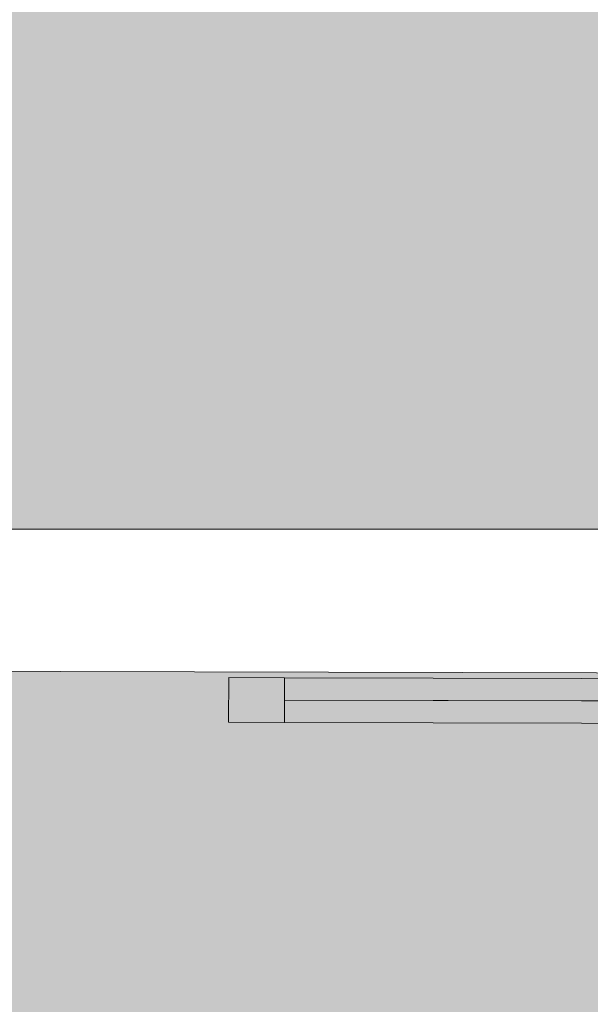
# Model space of a CAD drawing. Header units: millimetres. Extents: x -30280 to 19093, y -19284 to 4746.
# Tile 105 of 132: x -12645 to -12132, y -15730 to -14847. Entities that reach past the tile are written whole.
import ezdxf

# ---------------------------------------------------------------- set-up
doc = ezdxf.new("R2010")
doc.units = ezdxf.units.MM
doc.header["$MEASUREMENT"] = 0
for name, color, linetype in [('Nuevo_07_CR_Cel Ras pladur', 7, 'Continuous'), ('Nuevo_08_E_Envans secs', 7, 'Continuous'), ('Nuevo_Puertas Archicad', 7, 'Continuous')]:
    doc.layers.add(name, color=color, linetype=linetype)
doc.layers.add('Nuevo_07_CR_Cel Ras pladur_Pluma_Nº__102', color=7, linetype='Continuous', lineweight=5, true_color=0xcccccc)
doc.layers.add('Nuevo_Puertas Archicad_Pluma_Nº__1', color=7, linetype='Continuous', lineweight=5)

# ---------------------------------------------------------------- blocks, each defined once
blk = doc.blocks.new('Forjado_2_1', base_point=(-12939.13, -15304.3))
at = {"layer": 'Nuevo_07_CR_Cel Ras pladur_Pluma_Nº__102', "linetype": 'Continuous', "lineweight": 0, "true_color": 0x333333}
h = blk.add_hatch(color=250, dxfattribs=at)
h.paths.add_polyline_path([(-12939.13, -15304.3), (-10776.28, -15304.3), (-10776.28, -12340.7), (-12132.42, -12340.7), (-12132.42, -12549.28), (-12939.13, -12549.28)])
h.paths.add_polyline_path([(-12763.67, -13031.07), (-10963.67, -13031.07), (-10963.67, -14831.07), (-12763.67, -14831.07)], flags=0)
at = {"layer": 'Nuevo_07_CR_Cel Ras pladur_Pluma_Nº__102', "color": 254, "linetype": 'Continuous', "lineweight": 5, "true_color": 0xcccccc, "flags": 128}
blk.add_lwpolyline([(-12939.13, -15304.3), (-10776.28, -15304.3), (-10776.28, -12340.7), (-12132.42, -12340.7), (-12132.42, -12549.28), (-12939.13, -12549.28)], close=True, dxfattribs=at)
blk = doc.blocks.new('Forjado_6_1', base_point=(-13089.3, -16963.7))
at = {"layer": 'Nuevo_07_CR_Cel Ras pladur_Pluma_Nº__102', "linetype": 'Continuous', "lineweight": 0, "true_color": 0x333333}
h = blk.add_hatch(color=250, dxfattribs=at)
h.paths.add_polyline_path([(-13089.3, -16963.7), (-12936.6, -16963.7), (-12936.6, -16660.98), (-12309.19, -16660.98), (-12309.19, -16937.98), (-7420.89, -16937.98), (-7420.89, -16580.98), (-6964.89, -16580.98), (-6964.89, -16937.98), (-3950.4, -16937.98), (-3949.3, -15453.52), (-13089.3, -15430.87)])
h.paths.add_polyline_path([(-12719.58, -15874.06), (-4319.58, -15874.06), (-4319.58, -16474.06), (-12719.58, -16474.06)], flags=0)
at = {"layer": 'Nuevo_07_CR_Cel Ras pladur_Pluma_Nº__102', "color": 254, "linetype": 'Continuous', "lineweight": 5, "true_color": 0xcccccc, "flags": 128}
blk.add_lwpolyline([(-13089.3, -16963.7), (-12936.6, -16963.7), (-12936.6, -16660.98), (-12309.19, -16660.98), (-12309.19, -16937.98), (-7420.89, -16937.98), (-7420.89, -16580.98), (-6964.89, -16580.98), (-6964.89, -16937.98), (-3950.4, -16937.98), (-3949.3, -15453.52), (-13089.3, -15430.87)], close=True, dxfattribs=at)
blk = doc.blocks.new('Puerta Corredera Exterior 27_3')
at = {"layer": 'Nuevo_Puertas Archicad', "linetype": 'Continuous', "lineweight": 0, "true_color": 0xffffff}
h = blk.add_hatch(dxfattribs=at)
h.set_pattern_fill('Hormigón_en_Masa_0001', style=0, pattern_type=2)
h.set_pattern_definition([(0, (0, 0), (0, 779.4), [48.75, -401.25]), (0, (225, 389.7), (0, 779.4), [48.75, -401.25]), (60, (0, 0), (-675, 389.7), [48.75, -401.25]), (60, (450, 0), (-675, 389.7), [48.75, -401.25]), (120, (48.75, 0), (675, 389.7), [48.75, -401.25]), (120, (498.75, 0), (675, 389.7), [48.75, -401.25]), (0, (0, 75), (0, 150), [0, -150, 0, -225]), (45, (75, 75), (-106.07, 106.07), [0, -112.5, 0, -187.5])])
h.paths.add_polyline_path([(2.4, 45), (2.4, 5), (52.4, 5), (52.4, 45)])
at = {"layer": 'Nuevo_Puertas Archicad_Pluma_Nº__1', "color": 7, "linetype": 'Continuous', "lineweight": 5}
for p, q in [((2.4, 45), (52.4, 45)), ((2.4, 5), (2.4, 45)), ((52.4, 45), (52.4, 5)), ((52.4, 25), (852.4, 25)), ((52.4, 5), (2.4, 5))]:
    blk.add_line(p, q, dxfattribs=at)
at = {"layer": 'Nuevo_Puertas Archicad_Pluma_Nº__1', "color": 7, "linetype": 'Continuous', "lineweight": 5, "flags": 128}
for points in [[(52.4, 45), (852.4, 45), (852.4, 25), (52.4, 25)], [(52.4, 25), (852.4, 25), (852.4, 5), (52.4, 5)]]:
    blk.add_lwpolyline(points, close=True, dxfattribs=at)
blk = doc.blocks.new('Muro_62_1', base_point=(-3815.2, -15319.86))
at = {"layer": 'Nuevo_Puertas Archicad', "color": 253, "linetype": 'Continuous', "lineweight": 5, "true_color": 0xa4a4a6, "xscale": -1, "zscale": 1000, "rotation": 179.8580098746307}
blk.add_blockref('Puerta Corredera Exterior 27_3', (-12459.36, -15432.43), dxfattribs=at)

msp = doc.modelspace()

# ---------------------------------------------------------------- block references
at = {"layer": 'Nuevo_07_CR_Cel Ras pladur', "color": 254, "linetype": 'Continuous', "lineweight": 5, "true_color": 0xcccccc}
for name, p in [('Forjado_2_1', (-12939.13, -15304.3)), ('Forjado_6_1', (-13089.3, -16963.7))]:
    msp.add_blockref(name, p, dxfattribs=at)

# ---------------------------------------------------------------- next in the draw order: block references
at = {"layer": 'Nuevo_08_E_Envans secs', "color": 7, "lineweight": 20}
msp.add_blockref('Muro_62_1', (-3815.2, -15319.86), dxfattribs=at)

doc.saveas('drawing.dxf')
